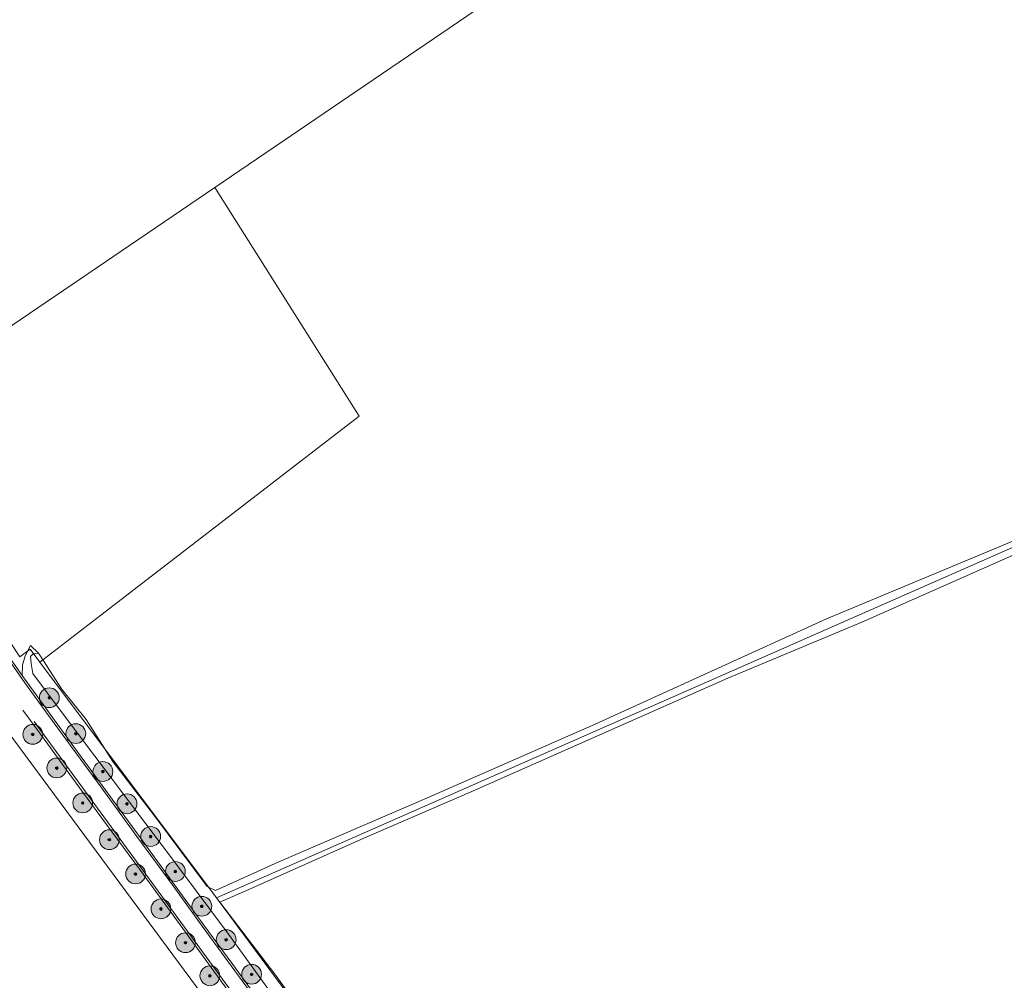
# Model space of a CAD drawing. Header units: millimetres. Extents: x 162876 to 168130, y 402614 to 405602.
# Tile 84 of 256: x 164660 to 164859, y 403694 to 403888. Entities that reach past the tile are written whole.
import ezdxf

# ---------------------------------------------------------------- set-up
doc = ezdxf.new("R2010")
doc.units = ezdxf.units.MM
for name, color, linetype, lineweight in [('X-CA190022.004-UO-BGT_Ondergrond$0$GE_314_WGDRijbaanLokaleweg_Vlak_GEM', 253, 'Continuous', 9), ('X-CA190022.004-UO-BGT_Ondergrond$0$GE_367_OWGBerm_groenvoorziening_grasenk_GEM', 253, 'Continuous', 9), ('X-CA190022.004-UO-BGT_Ondergrond$0$GE_471_BTDBouwland_Vlak_GEM', 253, 'Continuous', 9), ('X-CA190022.004-UO-BGT_Ondergrond$0$GE_523_WTDGreppel_drogesloot_Vlak_GEM', 253, 'Continuous', 9), ('X-CA190022.004-UO-KAD_Percelen$0$B-WE-KG-GRENS_PERCEEL-GV', 150, 'Continuous', 9)]:
    doc.layers.add(name, color=color, linetype=linetype, lineweight=lineweight)
doc.layers.add('X-CA190022.004-UO-DWM_Beplanting_v0.1$0$B-WE-GR-BOOM-S AFKOMSTIG UIT BOMENBESTAND GEMEENTE', color=252, linetype='Continuous')

# ---------------------------------------------------------------- blocks, each defined once
blk = doc.blocks.new('X-CA190022.004-UO-DWM_Beplanting_v0.1$0$SGR-BOOM_01-SO')
at = {"linetype": 'ByBlock', "lineweight": 18}
h = blk.add_hatch(color=0, dxfattribs=at)
h.dxf.hatch_style = 1
edge = h.paths.add_edge_path()
edge.add_arc((0, 0), 0.25, 0, 360)
at = {"color": 0, "linetype": 'ByBlock', "lineweight": 18}
for radius in [2, 0.25]:
    blk.add_circle((0, 0), radius, dxfattribs=at)
blk = doc.blocks.new('X-CA190022.004-UO-DWM_Beplanting_v0.1$0$IMGEOBoom')
at = {"transparency": 33554457}
h = blk.add_hatch(color=256, dxfattribs=at)
h.dxf.hatch_style = 1
edge = h.paths.add_edge_path()
edge.add_arc((0, 0), 100, 0, 360)
edge = h.paths.add_edge_path(flags=17)
edge.add_arc((0, 0), 12.5, 0, 360)
h = blk.add_hatch()
h.set_pattern_fill('ANGLE', color=256)
h.set_pattern_definition([(0, (0, 0), (0, 6.985), [5.08, -1.905]), (90, (0, 0), (-6.985, 4e-16), [5.08, -1.905])])
edge = h.paths.add_edge_path(flags=17)
edge.add_arc((0, 0), 12.5, 0, 360)
at = {"xscale": 50, "yscale": 50, "zscale": 50}
blk.add_blockref('X-CA190022.004-UO-DWM_Beplanting_v0.1$0$SGR-BOOM_01-SO', (0, 0), dxfattribs=at)

msp = doc.modelspace()

# ---------------------------------------------------------------- linework, layer by layer
at = {"layer": 'X-CA190022.004-UO-BGT_Ondergrond$0$GE_314_WGDRijbaanLokaleweg_Vlak_GEM', "flags": 128}
for points in [[(164709.537, 403687.194), (164702.351, 403697.026), (164696.519, 403704.996), (164690.603, 403713.145), (164683.279, 403723.167), (164675.988, 403733.179), (164670.209, 403741.032), (164665.415, 403747.625), (164660.663, 403754.229), (164657.414, 403758.812)], [(164657.414, 403758.812), (164660.663, 403754.229), (164665.415, 403747.625), (164670.209, 403741.032), (164675.988, 403733.179), (164683.279, 403723.167), (164690.603, 403713.145), (164696.519, 403704.996), (164702.351, 403697.026), (164709.537, 403687.194)], [(164657.74, 403759.043), (164660.116, 403755.693)], [(164660.116, 403755.693), (164660.988, 403754.462), (164665.739, 403747.86), (164670.532, 403741.268), (164676.31, 403733.415), (164683.602, 403723.403), (164690.926, 403713.38), (164696.843, 403705.231), (164702.674, 403697.262), (164709.86, 403687.431)], [(164662.553, 403746.388), (164706.987, 403685.538), (164719.021, 403669.058), (164718.698, 403668.822), (164718.166, 403669.55), (164706.813, 403685.098), (164706.664, 403685.302), (164701.016, 403692.929), (164692.565, 403704.528), (164684.035, 403716.297), (164675.992, 403727.092), (164669.028, 403736.66), (164665.303, 403741.803), (164661.794, 403746.59), (164660.236, 403748.64)], [(164706.987, 403685.538), (164662.553, 403746.388)]]:
    msp.add_lwpolyline(points, dxfattribs=at)
at = {"layer": 'X-CA190022.004-UO-BGT_Ondergrond$0$GE_367_OWGBerm_groenvoorziening_grasenk_GEM', "flags": 128}
for points in [[(164709.86, 403687.431), (164702.674, 403697.262), (164696.843, 403705.231), (164690.926, 403713.38), (164683.602, 403723.403), (164676.31, 403733.415), (164670.532, 403741.268), (164665.739, 403747.86), (164660.988, 403754.462), (164660.116, 403755.693), (164660.184, 403757.746), (164660.681, 403759.636), (164661.766, 403761.752), (164663.438, 403760.17)], [(164663.438, 403760.17), (164662.317, 403760.026), (164661.804, 403759.516), (164661.927, 403758.114), (164662.285, 403756.087), (164667.989, 403748.408), (164691.913, 403716.694), (164701.808, 403703.406), (164714.715, 403685.603)]]:
    msp.add_lwpolyline(points, dxfattribs=at)
at = {"layer": 'X-CA190022.004-UO-BGT_Ondergrond$0$GE_471_BTDBouwland_Vlak_GEM', "flags": 128}
msp.add_lwpolyline([(164738.704, 403657.589), (164711.189, 403695.297), (164700.071, 403709.885), (164705.311, 403712.14), (164729.188, 403722.81), (164751.031, 403732.217), (164802.784, 403755.154), (164829.875, 403766.439), (164878.823, 403788.179), (164948.181, 403817.596), (164965.731, 403824.743), (164983.029, 403833.337), (165017.767, 403848.248), (165031.215, 403854.463), (165047.309, 403861.528), (165063.621, 403868.179), (165079.68, 403875.528), (165094.666, 403882.192), (165110.196, 403889.425)], dxfattribs=at)
at = {"layer": 'X-CA190022.004-UO-BGT_Ondergrond$0$GE_523_WTDGreppel_drogesloot_Vlak_GEM', "flags": 128}
for points in [[(165063.621, 403868.179), (165047.309, 403861.528), (165031.215, 403854.463), (165017.767, 403848.248), (164983.029, 403833.337), (164965.731, 403824.743), (164948.181, 403817.596), (164878.823, 403788.179), (164829.875, 403766.439), (164802.784, 403755.154), (164751.031, 403732.217), (164729.188, 403722.81), (164705.311, 403712.14), (164700.071, 403709.885), (164711.189, 403695.297), (164738.704, 403657.589)], [(164714.715, 403685.603), (164701.808, 403703.406), (164691.913, 403716.694), (164667.989, 403748.408), (164662.285, 403756.087), (164661.927, 403758.114), (164661.804, 403759.516), (164662.317, 403760.026), (164663.438, 403760.17), (164664.554, 403758.425), (164668.033, 403752.98), (164673.044, 403746.788), (164678.459, 403738.285), (164686.877, 403727.284), (164692.212, 403720.147), (164697.479, 403713.005), (164699.191, 403712.197), (164711.995, 403718.016), (164742.175, 403731.046), (164775.924, 403745.825), (164822.707, 403767.154), (164860.827, 403783.052)]]:
    msp.add_lwpolyline(points, dxfattribs=at)
at = {"layer": 'X-CA190022.004-UO-KAD_Percelen$0$B-WE-KG-GRENS_PERCEEL-GV', "flags": 128}
for points in [[(164699.024, 403854.342), (164728.262, 403808.118), (164663.685, 403758.357), (164699.405, 403710.75), (165013.384, 403848.933), (164989.098, 403903.524), (165038.988, 403926.972), (164915.238, 403980.011), (164896.593, 403988.653), (164799.251, 403922.478)], [(165112.96, 403892.75), (165013.384, 403848.933), (164699.405, 403710.75), (164782.888, 403598.044), (164827.139, 403618.955), (164891.876, 403652.217), (165174.211, 403781.023), (165147.929, 403847.659), (165142.318, 403859.073), (165133.014, 403872.153), (165124.362, 403881.795), (165115.178, 403891.433)], [(164663.685, 403758.357), (164728.262, 403808.118), (164699.024, 403854.342), (164634.394, 403810.405), (164645.222, 403787.472), (164642.451, 403785.473), (164659.615, 403759.431), (164661.722, 403760.973)], [(164707.202, 403676.7), (164653.557, 403749.163), (164616.756, 403706.864), (164640.967, 403693.066), (164650.298, 403690.833), (164647.195, 403686.411), (164668.834, 403682.913)]]:
    msp.add_lwpolyline(points, close=True, dxfattribs=at)
for points in [[(164625.558, 403886.13), (164627.359, 403884.429), (164606.674, 403863.903), (164611.096, 403857.983), (164625.515, 403830.201), (164634.394, 403810.405), (164699.024, 403854.342), (164799.251, 403922.478), (164759.06, 403952.023)], [(164746.055, 403624.153), (164758.818, 403606.816), (164771.579, 403589.482), (164774.865, 403585.072), (164787.129, 403591.173), (164782.888, 403598.044), (164699.405, 403710.75), (164663.685, 403758.357), (164661.722, 403760.973), (164659.615, 403759.431), (164642.451, 403785.473), (164645.222, 403787.472), (164634.394, 403810.405), (164625.515, 403830.201), (164611.096, 403857.983), (164606.674, 403863.903), (164600.273, 403873.433), (164599.577, 403873.307)], [(164588.57, 403867.874), (164599.341, 403851.977), (164605.643, 403838.152), (164625.778, 403794.738), (164648.524, 403757.711), (164607.075, 403711.173), (164600.355, 403703.628), (164609.245, 403698.231), (164613.843, 403703.516), (164616.756, 403706.864), (164653.557, 403749.163), (164707.202, 403676.7), (164715.475, 403665.526), (164746.055, 403624.153)]]:
    msp.add_lwpolyline(points, dxfattribs=at)

# ---------------------------------------------------------------- block references
at = {"layer": 'X-CA190022.004-UO-DWM_Beplanting_v0.1$0$B-WE-GR-BOOM-S AFKOMSTIG UIT BOMENBESTAND GEMEENTE', "xscale": 0.02, "yscale": 0.02, "zscale": 0.02}
for p in [(164665.594, 403751.183), (164662.252, 403743.782), (164670.946, 403743.941), (164667.105, 403736.994), (164676.424, 403736.269), (164672.345, 403729.917), (164681.3, 403729.752), (164686.083, 403723.145), (164677.746, 403722.494), (164683.043, 403715.569), (164691.078, 403716.068), (164696.419, 403709.03), (164688.165, 403708.509), (164693.123, 403701.665), (164701.343, 403702.283), (164698.051, 403694.987), (164706.491, 403695.292)]:
    msp.add_blockref('X-CA190022.004-UO-DWM_Beplanting_v0.1$0$IMGEOBoom', p, dxfattribs=at)

doc.saveas('drawing.dxf')
